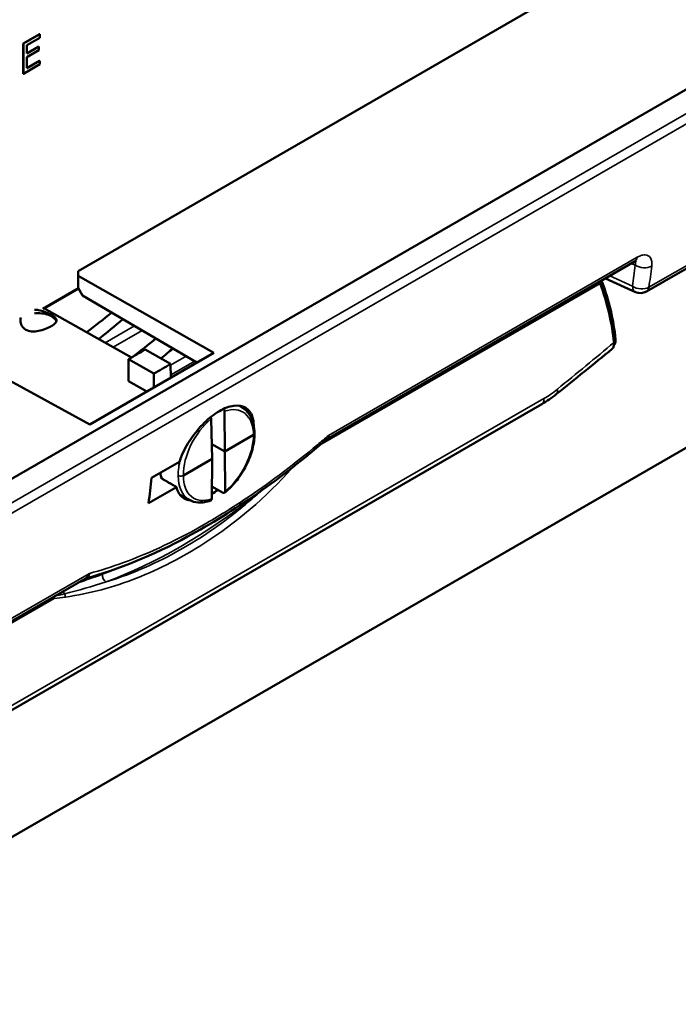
# Model space of a CAD drawing. Header units: millimetres. Extents: x 30 to 861, y 28 to 600.
# Tile 17 of 33: x 743 to 784, y 201 to 262. Entities that reach past the tile are written whole.
import ezdxf

# ---------------------------------------------------------------- set-up
doc = ezdxf.new("R2010")
doc.units = ezdxf.units.MM
doc.header["$LTSCALE"] = 3
doc.layers.add('Visible (ISO)', color=7, linetype='Continuous', lineweight=50)
doc.layers.add('Visible Narrow (ISO)', color=7, linetype='Continuous', lineweight=35)

msp = doc.modelspace()

# ---------------------------------------------------------------- linework, layer by layer
at = {"layer": 'Visible (ISO)'}
for p, q in [((746.508, 246.017), (779.498, 265.064)), ((743.113, 260.12), (744.125, 260.704)), ((743.113, 258.254), (743.113, 260.12)), ((743.113, 260.12), (743.119, 260.117)), ((744.13, 260.701), (743.119, 260.117)), ((743.119, 260.117), (743.119, 258.251)), ((743.334, 260.021), (744.13, 260.48)), ((744.125, 260.704), (744.13, 260.701)), ((744.13, 260.48), (744.13, 260.701)), ((743.334, 259.509), (743.334, 260.021)), ((743.334, 259.515), (744.071, 259.941)), ((744.076, 259.938), (743.334, 259.509)), ((743.334, 259.289), (744.076, 259.717)), ((744.071, 259.941), (744.076, 259.938)), ((744.076, 259.717), (744.076, 259.938)), ((743.334, 258.596), (743.334, 259.289)), ((743.334, 258.602), (744.125, 259.059)), ((744.13, 259.056), (743.334, 258.596)), ((744.125, 259.059), (744.13, 259.056)), ((744.13, 258.835), (744.13, 259.056)), ((743.119, 258.251), (744.13, 258.835)), ((722.298, 221.541), (785.322, 257.928)), ((743.113, 258.254), (743.119, 258.251)), ((789.795, 249.4), (781.735, 244.747)), ((761.934, 235.595), (780.997, 246.601)), ((746.506, 245.715), (746.508, 246.017)), ((746.511, 244.971), (746.506, 245.715)), ((746.506, 245.715), (754.916, 240.945)), ((781.051, 244.713), (779.188, 245.557)), ((744.312, 243.678), (746.522, 244.953)), ((746.532, 244.935), (744.415, 243.713)), ((746.776, 244.51), (746.511, 244.971)), ((800.353, 244.392), (670.422, 169.376)), ((753.871, 240.341), (746.776, 244.51)), ((744.394, 243.725), (749.813, 240.651)), ((747.226, 236.505), (738.668, 241.19)), ((754.916, 240.945), (747.226, 236.505)), ((750.671, 241.146), (752.242, 240.255)), ((749.621, 239.194), (749.631, 240.545)), ((749.631, 240.545), (751.202, 239.654)), ((752.242, 240.255), (752.261, 239.412)), ((751.208, 238.804), (751.202, 239.654)), ((750.762, 238.547), (749.621, 239.194)), ((732.036, 212.82), (775.241, 237.765)), ((756.47, 237.672), (756.66, 237.564)), ((755.584, 237.323), (755.602, 234.825)), ((754.807, 234.366), (754.751, 236.842)), ((755.602, 234.825), (757.379, 235.851)), ((754.786, 235.288), (755.602, 234.825)), ((755.602, 234.825), (755.621, 232.37)), ((751.053, 233.195), (752.784, 234.194)), ((753.03, 233.34), (754.807, 234.366)), ((754.788, 231.889), (754.807, 234.366)), ((751.609, 233.202), (751.669, 233.237)), ((755.465, 232.275), (754.794, 232.656)), ((752.61, 232.617), (750.879, 231.618)), ((752.8, 232.166), (753.404, 231.823)), ((753.937, 231.822), (753.937, 231.822)), ((727.93, 215.963), (747.006, 226.976))]:
    msp.add_line(p, q, dxfattribs=at)
msp.add_arc((781.36, 245.397), 0.75, 245.643, 300, dxfattribs=at)
for centre, major_axis, ratio, start_param, end_param in [((779.799, 245.344), (-0.709, 1.323), 0.596951, 1.257001, 1.32739), ((771.834, 244.562), (5.316, -9.919), 0.596951, 0.972048, 1.32739), ((744.054, 242.758), (1.125, 0.008), 0.57229, 0.175618, 1.79422), ((744.942, 268.282), (-21.199, -31.047), 0.519591, 0.999243, 1.057689), ((742.939, 269.418), (-18.503, -32.617), 0.582367, 0.955999, 1.014059), ((744.054, 242.758), (-1.125, -0.008), 0.57229, 6.051111, 6.156366), ((747.367, 266.692), (-21.013, -31.124), 0.524959, 1.005654, 1.059189), ((745.819, 267.885), (-18.204, -33.123), 0.58215, 0.978126, 1.006583), ((779.402, 241.74), (0.411, 0.037), 0.441862, 6.279148, 6.28118), ((775.736, 238.921), (0.422, -0.527), 0.476629, 6.275515, 6.282348), ((755.046, 234.686), (-1.608, -2.882), 0.587001, 3.136914, 3.137388), ((753.879, 235.348), (1.665, 2.935), 0.582367, 5.767488, 5.767491), ((753.879, 235.348), (-1.606, -2.883), 0.587338, 5.680219, 5.839934), ((439.368, 459.151), (-220.993, 389.422), 0.572247, 3.809163, 3.813788), ((753.879, 235.348), (-1.314, -2.317), 0.582367, 0.121467, 0.121505), ((753.879, 235.348), (-1.665, -2.936), 0.582367, 0.380236, 0.380412), ((753.879, 235.348), (1.666, 2.936), 0.582367, 3.659562, 3.659568)]:
    msp.add_ellipse(centre, major_axis=major_axis, ratio=ratio, start_param=start_param, end_param=end_param, dxfattribs=at)
for points, knots in [([(781.117, 246.654), (781.117, 246.654), (781.116, 246.654), (781.109, 246.652), (781.091, 246.647), (781.047, 246.628), (781.024, 246.617), (780.999, 246.602)], [0.06349825, 0.06349825, 0.06349825, 0.06349825, 0.07065772, 0.07065772, 0.09703899, 0.09703899, 0.11632059, 0.11632059, 0.11632059, 0.11632059]), ([(743.803, 243.619), (743.887, 243.616), (743.972, 243.607), (744.193, 243.567), (744.343, 243.523), (744.62, 243.418), (744.748, 243.358), (744.849, 243.3)], [-0.1480254, -0.1480254, -0.1480254, -0.1480254, -0.1147457, -0.1147457, -0.0573729, -0.0573729, 0, 0, 0, 0]), ([(744.849, 243.3), (744.951, 243.243), (745.037, 243.182), (745.151, 243.065), (745.178, 243.008), (745.178, 242.9), (745.15, 242.841), (745.036, 242.72), (744.949, 242.657), (744.746, 242.54), (744.619, 242.48), (744.342, 242.375), (744.192, 242.331), (743.913, 242.278), (743.764, 242.264), (743.487, 242.287), (743.36, 242.324), (743.157, 242.439), (743.07, 242.524), (742.956, 242.723), (742.928, 242.836), (742.928, 243.004), (742.937, 243.068), (742.956, 243.13)], [-0.9173182, -0.9173182, -0.9173182, -0.9173182, -0.8599454, -0.8599454, -0.8025725, -0.8025725, -0.7452806, -0.7452806, -0.6879887, -0.6879887, -0.6306968, -0.6306968, -0.5734049, -0.5734049, -0.516032, -0.516032, -0.4586591, -0.4586591, -0.4012863, -0.4012863, -0.3439134, -0.3439134, -0.3106337, -0.3106337, -0.3106337, -0.3106337]), ([(779.721, 241.593), (779.726, 241.545), (779.727, 241.498), (779.719, 241.41), (779.711, 241.369), (779.677, 241.27), (779.644, 241.223), (779.604, 241.19), (779.604, 241.19), (779.604, 241.19)], [0, 0, 0, 0, 0.02192611, 0.02192611, 0.04378866, 0.04378866, 0.08091846, 0.08091846, 0.08118376, 0.08118376, 0.08118376, 0.08118376]), ([(779.813, 241.777), (779.813, 241.776), (779.813, 241.776), (779.813, 241.775), (779.813, 241.775), (779.813, 241.774), (779.813, 241.774), (779.813, 241.772), (779.813, 241.772), (779.813, 241.77), (779.813, 241.769), (779.814, 241.768), (779.814, 241.767), (779.814, 241.763), (779.814, 241.76), (779.815, 241.749), (779.815, 241.74), (779.816, 241.707), (779.814, 241.681), (779.804, 241.591), (779.785, 241.526), (779.744, 241.444), (779.731, 241.422), (779.716, 241.402)], [0, 0, 0, 0, 0.0002011, 0.0002011, 0.00034903, 0.00034903, 0.00060488, 0.00060488, 0.0008624, 0.0008624, 0.00120815, 0.00120815, 0.00159026, 0.00159026, 0.00273662, 0.00273662, 0.00617638, 0.00617638, 0.01651307, 0.01651307, 0.04351311, 0.04351311, 0.05381662, 0.05381662, 0.05381662, 0.05381662]), ([(749.631, 240.545), (749.803, 240.645), (749.978, 240.747), (750.323, 240.945), (750.499, 241.047), (750.671, 241.146)], [-0.1946054, -0.1946054, -0.1946054, -0.1946054, -0.0973027, -0.0973027, 0, 0, 0, 0]), ([(752.242, 240.255), (752.071, 240.155), (751.895, 240.054), (751.55, 239.855), (751.374, 239.753), (751.202, 239.654)], [0, 0, 0, 0, 0.0973035, 0.0973035, 0.194607, 0.194607, 0.194607, 0.194607]), ([(757.394, 236.439), (757.391, 236.643), (757.362, 236.835), (757.217, 237.251), (757.063, 237.438), (756.686, 237.656), (756.438, 237.701), (755.876, 237.627), (755.562, 237.507), (755.261, 237.334), (754.96, 237.16), (754.632, 236.909), (754.014, 236.302), (753.725, 235.946), (753.249, 235.236), (753.033, 234.835), (752.843, 234.359), (752.812, 234.276), (752.784, 234.194)], [-0.62455, -0.62455, -0.62455, -0.62455, -0.512273, -0.512273, -0.340581, -0.340581, -0.170291, -0.170291, 0, 0, 0, 0.170291, 0.170291, 0.340581, 0.340581, 0.512273, 0.512273, 0.548702, 0.548702, 0.548702, 0.548702]), ([(756.661, 237.563), (756.835, 237.465), (756.986, 237.323), (757.232, 236.968), (757.326, 236.745), (757.421, 236.327), (757.442, 236.139), (757.445, 235.944)], [0, 0, 0, 0, 0.1209206, 0.1209206, 0.2511771, 0.2511771, 0.3441388, 0.3441388, 0.3441388, 0.3441388]), ([(754.751, 236.842), (754.75, 236.868), (754.745, 236.896), (754.732, 236.936), (754.727, 236.949), (754.722, 236.961)], [-0.04708091, -0.04708091, -0.04708091, -0.04708091, -0.03473358, -0.03473358, -0.02924831, -0.02924831, -0.02924831, -0.02924831]), ([(755.538, 237.477), (755.551, 237.454), (755.562, 237.429), (755.578, 237.377), (755.583, 237.349), (755.584, 237.323)], [-0.02298556, -0.02298556, -0.02298556, -0.02298556, -0.01230024, -0.01230024, -0.00000178, -0.00000178, -0.00000178, -0.00000178]), ([(757.445, 235.943), (757.445, 235.63), (757.397, 235.289), (757.218, 234.619), (757.088, 234.281), (756.766, 233.643), (756.571, 233.334), (756.121, 232.757), (755.856, 232.488), (755.583, 232.272)], [0, 0, 0, 0, 0.1498303, 0.1498303, 0.2938661, 0.2938661, 0.4365391, 0.4365391, 0.5914898, 0.5914898, 0.5914898, 0.5914898]), ([(762.024, 235.827), (762.025, 235.803), (762.024, 235.781), (762.021, 235.76), (762.018, 235.739), (762.014, 235.719), (762.008, 235.701), (762.006, 235.697), (762.005, 235.692), (762.003, 235.688), (761.997, 235.671), (761.989, 235.656), (761.98, 235.643), (761.971, 235.63), (761.961, 235.618), (761.949, 235.608), (761.948, 235.607), (761.948, 235.606), (761.947, 235.606)], [-1.3913063, -1.3913063, -1.3913063, -1.3913063, -1.254799, -1.254799, -1.254799, -1.1171765, -1.1171765, -1.1171765, -1.083304, -1.083304, -1.083304, -0.9533313, -0.9533313, -0.9533313, -0.8254603, -0.8254603, -0.8254603, -0.8163768, -0.8163768, -0.8163768, -0.8163768]), ([(761.947, 235.606), (759.107, 233.154), (756.147, 231.081), (751.134, 228.382), (748.997, 227.504), (746.969, 226.955)], [0, 0, 0, 0, 1.611385, 1.611385, 2.833241, 2.833241, 2.833241, 2.833241]), ([(752.61, 232.617), (752.623, 232.559), (752.638, 232.502), (752.743, 232.2), (752.895, 232.014), (753.193, 231.844), (753.325, 231.803), (753.473, 231.788)], [-1.9153752, -1.9153752, -1.9153752, -1.9153752, -1.878739, -1.878739, -1.7070692, -1.7070692, -1.6056163, -1.6056163, -1.6056163, -1.6056163]), ([(755.621, 232.37), (755.621, 232.345), (755.617, 232.323), (755.601, 232.288), (755.59, 232.275), (755.562, 232.258), (755.546, 232.255), (755.518, 232.256), (755.508, 232.258), (755.487, 232.265), (755.476, 232.27), (755.465, 232.275)], [-0.04708091, -0.04708091, -0.04708091, -0.04708091, -0.03473358, -0.03473358, -0.02352519, -0.02352519, -0.01237085, -0.01237085, -0.00618099, -0.00618099, 0, 0, 0, 0]), ([(754.728, 231.779), (754.465, 231.685), (754.201, 231.643), (753.758, 231.676), (753.568, 231.73), (753.403, 231.824)], [0, 0, 0, 0, 0.1451511, 0.1451511, 0.2613368, 0.2613368, 0.2613368, 0.2613368]), ([(754.728, 231.779), (754.732, 231.781), (754.737, 231.783), (754.755, 231.794), (754.766, 231.807), (754.783, 231.842), (754.788, 231.864), (754.788, 231.889)], [-0.02682653, -0.02682653, -0.02682653, -0.02682653, -0.02352165, -0.02352165, -0.01230024, -0.01230024, -0.00000312, -0.00000312, -0.00000312, -0.00000312]), ([(747.204, 227.271), (747.198, 227.243), (747.19, 227.217), (747.18, 227.192), (747.17, 227.167), (747.159, 227.143), (747.146, 227.121), (747.143, 227.115), (747.14, 227.11), (747.136, 227.105), (747.124, 227.084), (747.11, 227.066), (747.095, 227.049), (747.08, 227.032), (747.064, 227.017), (747.047, 227.004), (747.04, 226.999), (747.034, 226.994), (747.027, 226.989), (747.02, 226.985), (747.013, 226.98), (747.006, 226.976)], [0, 0, 0, 0, 0.1363052, 0.1363052, 0.1363052, 0.2737572, 0.2737572, 0.2737572, 0.3078907, 0.3078907, 0.3078907, 0.4378615, 0.4378615, 0.4378615, 0.5657528, 0.5657528, 0.5657528, 0.6138013, 0.6138013, 0.6138013, 0.6633012, 0.6633012, 0.6633012, 0.6633012])]:
    msp.add_open_spline(points, degree=3, knots=knots, dxfattribs=at)
for points in [[(778.956, 245.423), (778.962, 245.407), (778.967, 245.392), (778.972, 245.377)], [(778.972, 245.377), (779.404, 244.175), (779.706, 242.948), (779.813, 241.777)], [(779.604, 241.19), (778.464, 240.253), (777.315, 239.321), (776.158, 238.394)], [(776.156, 238.393), (775.861, 238.157), (775.557, 237.948), (775.25, 237.77)], [(757.445, 235.943), (757.445, 235.943), (757.445, 235.943), (757.445, 235.944)], [(754.791, 232.192), (754.911, 232.267), (755.034, 232.353), (755.159, 232.449)]]:
    msp.add_open_spline(points, degree=3, dxfattribs=at)
msp.add_rational_spline([(751.609, 233.202), (752.109, 232.91), (752.61, 232.617)], [1.00000000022, 1.00000000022, 1.00000000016], degree=2, dxfattribs=at)
at = {"layer": 'Visible Narrow (ISO)'}
for p, q in [((785.785, 256.703), (724.442, 221.287)), ((724.708, 220.794), (786.051, 256.211)), ((789.945, 249.663), (781.885, 245.01)), ((781.148, 246.868), (762.024, 235.827)), ((780.801, 246.488), (781.031, 246.383)), ((780.858, 245.075), (779.455, 245.711)), ((761.514, 235.236), (778.862, 245.252)), ((750.001, 242.615), (748.191, 241.57)), ((748.684, 241.291), (750.485, 242.331)), ((753.207, 240.731), (752.244, 240.175)), ((752.258, 239.571), (753.733, 240.423)), ((775.38, 238.114), (732.175, 213.17)), ((760.912, 234.888), (760.912, 234.888)), ((760.184, 234.3), (760.184, 234.3)), ((758.86, 233.282), (758.86, 233.282)), ((747.205, 227.271), (728.081, 216.23)), ((727.538, 215.62), (745.031, 225.719))]:
    msp.add_line(p, q, dxfattribs=at)
for centre, major_axis, ratio, start_param, end_param in [((780.622, 247.25), (0.375, -0.65), 0.57735, 0, 0.656299), ((451.325, 466.023), (241.799, -376.334), 0.607005, 0.620182, 0.624046), ((781.533, 246.705), (0.744, -0.097), 0.644292, 4.05853, 5.577488), ((451.827, 466.345), (-242.172, 376.985), 0.606957, 3.761828, 3.765692), ((778.584, 245.237), (0.388, 0.14), 0.194284, 5.413037, 6.27906), ((781.36, 245.397), (-0.309, -0.683), 0.580509, 5.441879, 6.283185), ((781.36, 245.397), (0.743, -0.1), 0.646087, 4.061126, 5.580113), ((781.36, 245.397), (0.375, -0.65), 0.57735, 0, 0.649026), ((765.161, 240.71), (42.763, 33.348), 0.156147, 4.850636, 4.935992), ((779.402, 241.74), (0.411, 0.037), 0.441862, 5.540437, 6.279148), ((775.736, 238.921), (0.422, -0.527), 0.476629, 6.282348, 7.070686), ((755.205, 234.597), (1.497, 2.686), 0.587338, 5.488229, 6.866976), ((755.046, 234.686), (-1.608, -2.882), 0.587001, 3.137388, 3.292606), ((774.904, 238.349), (0.337, -0.585), 0.57735, 0, 0.857998), ((755.205, 234.597), (1.497, 2.686), 0.587338, 0.969167, 2.347914), ((755.205, 234.594), (-1.537, -2.663), 0.57735, 0.978048, 2.356795), ((755.046, 234.686), (-1.608, -2.882), 0.587001, 5.140921, 5.489181), ((759.711, 234.001), (-0.283, 0.246), 0.482179, 4.462705, 4.462749), ((755.046, 234.686), (1.648, 2.859), 0.577694, 2.355864, 3.145186), ((755.205, 234.594), (-1.537, -2.663), 0.57735, 5.497111, 6.875857), ((752.64, 259.689), (18.503, 32.617), 0.582367, 3.747076, 4.098106), ((757.449, 232.36), (-0.231, 0.295), 0.468552, 1.73901, 1.739071), ((757.449, 232.36), (-0.231, 0.295), 0.468552, 2.132276, 2.290559), ((752.374, 259.839), (-18.318, -32.291), 0.582367, 0.768575, 0.768592), ((748.281, 227.067), (0.13, -0.352), 0.668409, 4.041015, 5.611811), ((752.374, 259.84), (-18.318, -32.291), 0.582367, 0.605485, 0.640532), ((745.836, 226.213), (-0.126, 0.353), 0.673705, 1.486617, 1.954826), ((745.489, 225.79), (0.056, -0.371), 0.620121, 1.508125, 2.07949), ((744.801, 225.699), (0.042, -0.373), 0.614824, 1.555781, 1.842868)]:
    msp.add_ellipse(centre, major_axis=major_axis, ratio=ratio, start_param=start_param, end_param=end_param, dxfattribs=at)
for points, knots in [([(782.059, 246.321), (782.086, 246.532), (782.06, 246.714), (781.908, 246.949), (781.794, 247.013), (781.56, 247.023), (781.46, 247.005), (781.287, 246.941), (781.217, 246.908), (781.148, 246.868)], [0, 0, 0, 0, 1.115315, 1.115315, 2.120669, 2.120669, 2.749015, 2.749015, 3.141732, 3.141732, 3.141732, 3.141732]), ([(781.041, 246.624), (781.042, 246.622), (781.043, 246.62), (781.07, 246.562), (781.065, 246.48), (781.031, 246.383)], [1.980628, 1.980628, 1.980628, 1.980628, 2.026417, 2.026417, 3.141732, 3.141732, 3.141732, 3.141732]), ([(762.024, 235.827), (761.799, 235.632), (761.574, 235.44), (759.946, 234.074), (758.529, 233.001), (756.231, 231.443), (755.348, 230.889), (752.72, 229.371), (750.99, 228.551), (748.603, 227.678), (747.897, 227.455), (747.204, 227.271)], [25.489944, 25.489944, 25.489944, 25.489944, 26.768442, 26.768442, 34.699833, 34.699833, 39.656952, 39.656952, 49.57119, 49.57119, 53.823959, 53.823959, 53.823959, 53.823959]), ([(757.379, 235.851), (757.404, 235.865), (757.422, 235.883), (757.441, 235.915), (757.445, 235.929), (757.445, 235.943), (757.445, 235.943), (757.445, 235.943)], [0, 0, 0, 0, 0.2950345, 0.2950345, 0.4997448, 0.4997448, 0.4999077, 0.4999077, 0.4999077, 0.4999077]), ([(745.722, 225.802), (747.236, 226.013), (750.166, 226.814), (754.981, 229.306), (758.157, 231.955), (759.786, 233.83)], [-2.838774, -2.838774, -2.838774, -2.838774, -2.061306, -1.283839, -0.154163, -0.154163, -0.154163, -0.154163]), ([(753.03, 233.34), (753.006, 233.326), (752.975, 233.315), (752.919, 233.304), (752.895, 233.301), (752.853, 233.301), (752.835, 233.303), (752.795, 233.308), (752.774, 233.313), (752.739, 233.325), (752.725, 233.331), (752.712, 233.339)], [0, 0, 0, 0, 0.295035, 0.295035, 0.499745, 0.499745, 0.653377, 0.653377, 0.848205, 0.848205, 1, 1, 1, 1]), ([(757.5, 232.083), (756.406, 231.098), (753.937, 229.243), (750.787, 227.607), (748.802, 226.908), (748.238, 226.737)], [0.591238, 0.591238, 0.591238, 0.591238, 1.283839, 2.061306, 2.365278, 2.365278, 2.365278, 2.365278])]:
    msp.add_open_spline(points, degree=3, knots=knots, dxfattribs=at)
for points in [[(776.212, 238.692), (775.94, 238.47), (775.661, 238.276), (775.38, 238.114)], [(757.5, 232.083), (757.631, 232.193), (757.762, 232.305), (757.892, 232.418)], [(748.016, 227.217), (747.512, 227.03), (747.009, 226.86), (746.507, 226.688)], [(745.662, 226.001), (746.523, 226.216), (747.382, 226.45), (748.238, 226.737)], [(745.055, 225.85), (745.257, 225.901), (745.46, 225.951), (745.662, 226.001)], [(744.726, 225.66), (744.827, 225.68), (744.929, 225.699), (745.031, 225.719)], [(745.031, 225.719), (745.263, 225.742), (745.493, 225.77), (745.722, 225.802)]]:
    msp.add_open_spline(points, degree=3, dxfattribs=at)

doc.saveas('drawing.dxf')
